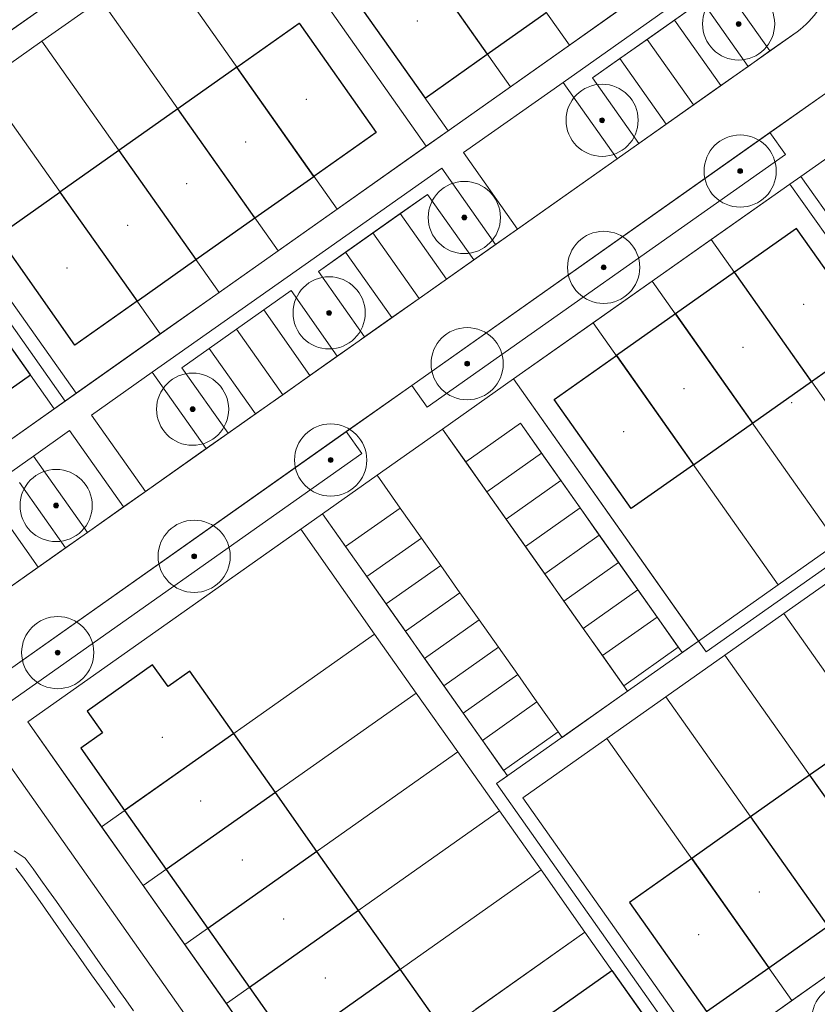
# Model space of a CAD drawing. Extents: x 168554 to 174410, y 515675 to 521218.
# Tile 102 of 110: x 172325 to 172385, y 518929 to 519003. Entities that reach past the tile are written whole.
import ezdxf

# ---------------------------------------------------------------- set-up
doc = ezdxf.new("R2010")
doc.units = 0
doc.header["$MEASUREMENT"] = 0
for name, color, linetype, lineweight in [('Algemeen - 1411 Basislijnen deelgebieden', 5, 'Continuous', 90), ('Algemeen - Fase 1A - 1070 Ondergrond - ontwerp', 7, 'Continuous', 9), ('Deelgebied 3.2 - 1070 Ondergrond ontwerp', 7, 'Continuous', 9), ('Deelgebied 3.2 - 1070 Ondergrond ontwerp bomen', 7, 'Continuous', 9), ('Deelgebied 3.2 - 1071 Ondergrond panden', 7, 'Continuous', 30), ('Deelgebied 3.2 - grondgebonden woningen', 253, 'Continuous', 9), ('Fasering 2', 51, 'Continuous', 0)]:
    doc.layers.add(name, color=color, linetype=linetype, lineweight=lineweight)

msp = doc.modelspace()

# ---------------------------------------------------------------- hatches: boundary and pattern name
at = {"layer": 'Deelgebied 3.2 - 1070 Ondergrond ontwerp bomen', "ltscale": 0.1}
h = msp.add_hatch(color=256, dxfattribs=at)
edge = h.paths.add_edge_path()
edge.add_arc((172378.736, 519002.522), 0.18, 0, 360)
h = msp.add_hatch(color=256, dxfattribs=at)
edge = h.paths.add_edge_path()
edge.add_arc((172368.522, 518995.316), 0.18, 0, 360)
h = msp.add_hatch(color=256, dxfattribs=at)
edge = h.paths.add_edge_path()
edge.add_arc((172378.853, 518991.514), 0.18, 0, 360)
h = msp.add_hatch(color=256, dxfattribs=at)
edge = h.paths.add_edge_path()
edge.add_arc((172358.213, 518988.042), 0.18, 0, 360)
h = msp.add_hatch(color=256, dxfattribs=at)
edge = h.paths.add_edge_path()
edge.add_arc((172368.64, 518984.308), 0.18, 0, 360)
h = msp.add_hatch(color=256, dxfattribs=at)
edge = h.paths.add_edge_path()
edge.add_arc((172348.095, 518980.903), 0.18, 0, 360)
h = msp.add_hatch(color=256, dxfattribs=at)
edge = h.paths.add_edge_path()
edge.add_arc((172358.426, 518977.101), 0.18, 0, 360)
h = msp.add_hatch(color=256, dxfattribs=at)
edge = h.paths.add_edge_path()
edge.add_arc((172337.881, 518973.696), 0.18, 0, 360)
h = msp.add_hatch(color=256, dxfattribs=at)
edge = h.paths.add_edge_path()
edge.add_arc((172348.213, 518969.895), 0.18, 0, 360)
h = msp.add_hatch(color=256, dxfattribs=at)
edge = h.paths.add_edge_path()
edge.add_arc((172327.668, 518966.49), 0.18, 0, 360)
h = msp.add_hatch(color=256, dxfattribs=at)
edge = h.paths.add_edge_path()
edge.add_arc((172337.999, 518962.688), 0.18, 0, 360)
h = msp.add_hatch(color=256, dxfattribs=at)
edge = h.paths.add_edge_path()
edge.add_arc((172327.786, 518955.482), 0.18, 0, 360)

# ---------------------------------------------------------------- linework, layer by layer
at = {"layer": 'Algemeen - 1411 Basislijnen deelgebieden'}
msp.add_lwpolyline([(172267.286, 518940.403, -0.11575), (172350.588, 518894.471, -0.048514), (172377.752, 518864.69), (172381.872, 518858.997), (172417.194, 518808.927), (172429.088, 518792.066), (172482.704, 518716.064), (172482.729, 518716.029), (172487.316, 518709.527), (172488.727, 518707.526)], format="xyb", dxfattribs=at)
at = {"layer": 'Algemeen - Fase 1A - 1070 Ondergrond - ontwerp'}
for radius, end in [(203.209, 102.3653), (203.409, 73.41788)]:
    msp.add_arc((172211.064, 518739.929), radius, 35.20129, end, dxfattribs=at)
at = {"layer": 'Deelgebied 3.2 - 1070 Ondergrond ontwerp'}
for p, q in [((172313.93, 518994.736), (172366.774, 519032.022)), ((172430.11, 519028.98), (172307.817, 518942.692)), ((172366.071, 519000.929), (172352.811, 519019.722)), ((172352.811, 519019.722), (172366.071, 519000.929)), ((172361.658, 518997.816), (172348.398, 519016.609)), ((172348.398, 519016.609), (172361.658, 518997.816)), ((172357.001, 518994.53), (172343.741, 519013.323)), ((172343.741, 519013.323), (172357.001, 518994.53)), ((172381.187, 519011.595), (172328.343, 518974.309)), ((172342.107, 519012.17), (172355.367, 518993.377)), ((172355.367, 518993.377), (172342.107, 519012.17)), ((172359.929, 519000.267), (172354.164, 519008.438)), ((172354.164, 519008.438), (172359.929, 519000.267)), ((172348.689, 518988.665), (172335.429, 519007.458)), ((172335.429, 519007.458), (172348.689, 518988.665)), ((172365.603, 518998.152), (172377.042, 519006.223)), ((172377.042, 519006.223), (172365.603, 518998.152)), ((172377.042, 519006.223), (172381.078, 519000.503)), ((172381.078, 519000.503), (172377.042, 519006.223)), ((172349.506, 519005.152), (172355.271, 518996.981)), ((172327.82, 519004.537), (172323.735, 519001.654)), ((172323.735, 519001.654), (172327.82, 519004.537)), ((172326.604, 519001.231), (172331.017, 519004.344)), ((172331.017, 519004.344), (172326.604, 519001.231)), ((172344.277, 518985.552), (172331.017, 519004.344)), ((172331.017, 519004.344), (172344.277, 518985.552)), ((172367.814, 518998.487), (172375.985, 519004.253)), ((172375.985, 519004.253), (172373.942, 519002.811)), ((172375.985, 519004.253), (172379.444, 518999.35)), ((172379.444, 518999.35), (172375.985, 519004.253)), ((172370.483, 519004.042), (172366.071, 519000.929)), ((172366.071, 519000.929), (172370.483, 519004.042)), ((172359.929, 519000.267), (172364.341, 519003.38)), ((172373.942, 519002.811), (172371.899, 519001.37)), ((172373.942, 519002.811), (172377.401, 518997.909)), ((172377.401, 518997.909), (172373.942, 519002.811)), ((172345.851, 519002.573), (172341.194, 518999.287)), ((172351.617, 518994.402), (172345.851, 519002.573)), ((172313.827, 518953.052), (172383.107, 519001.935)), ((172371.899, 519001.37), (172369.857, 518999.929)), ((172371.899, 519001.37), (172375.358, 518996.468)), ((172375.358, 518996.468), (172371.899, 519001.37)), ((172381.078, 519000.503), (172383.107, 519001.935)), ((172322.192, 518998.118), (172326.604, 519001.231)), ((172326.604, 519001.231), (172322.192, 518998.118)), ((172339.864, 518982.438), (172326.604, 519001.231)), ((172326.604, 519001.231), (172339.864, 518982.438)), ((172366.071, 519000.929), (172361.658, 518997.816)), ((172361.658, 518997.816), (172366.071, 519000.929)), ((172355.271, 518996.981), (172359.929, 519000.267)), ((172369.857, 518999.929), (172367.814, 518998.487)), ((172369.857, 518999.929), (172373.316, 518995.026)), ((172373.316, 518995.026), (172369.857, 518999.929)), ((172379.444, 518999.35), (172381.078, 519000.503)), ((172341.194, 518999.287), (172336.782, 518996.174)), ((172346.959, 518991.116), (172341.194, 518999.287)), ((172341.194, 518999.287), (172346.959, 518991.116)), ((172377.401, 518997.909), (172379.444, 518999.35)), ((172371.273, 518993.585), (172367.814, 518998.487)), ((172367.814, 518998.487), (172371.273, 518993.585)), ((172335.452, 518979.325), (172322.192, 518998.118)), ((172322.192, 518998.118), (172335.452, 518979.325)), ((172361.658, 518997.816), (172357.001, 518994.53)), ((172357.001, 518994.53), (172361.658, 518997.816)), ((172358.154, 518992.895), (172365.603, 518998.152)), ((172365.603, 518998.152), (172358.154, 518992.895)), ((172369.639, 518992.432), (172365.603, 518998.152)), ((172365.603, 518998.152), (172369.639, 518992.432)), ((172375.358, 518996.468), (172377.401, 518997.909)), ((172385.987, 518997.848), (172381.085, 518994.389)), ((172336.782, 518996.174), (172332.37, 518993.06)), ((172342.547, 518988.003), (172336.782, 518996.174)), ((172336.782, 518996.174), (172342.547, 518988.003)), ((172373.316, 518995.026), (172375.358, 518996.468)), ((172328.343, 518974.309), (172313.93, 518994.736)), ((172371.273, 518993.585), (172373.316, 518995.026)), ((172346.959, 518991.116), (172351.617, 518994.402)), ((172381.085, 518994.389), (172354.285, 518975.479)), ((172357.001, 518994.53), (172355.367, 518993.377)), ((172355.367, 518993.377), (172357.001, 518994.53)), ((172381.085, 518994.389), (172382.238, 518992.755)), ((172382.238, 518992.755), (172381.085, 518994.389)), ((172383.391, 518991.12), (172388.294, 518994.579)), ((172388.294, 518994.579), (172383.391, 518991.12)), ((172329.16, 518974.886), (172315.9, 518993.679)), ((172315.9, 518993.679), (172329.16, 518974.886)), ((172355.367, 518993.377), (172348.689, 518988.665)), ((172348.689, 518988.665), (172355.367, 518993.377)), ((172369.639, 518992.432), (172371.273, 518993.585)), ((172332.37, 518993.06), (172327.957, 518989.947)), ((172338.135, 518984.89), (172332.37, 518993.06)), ((172332.37, 518993.06), (172338.135, 518984.89)), ((172382.238, 518992.755), (172355.438, 518973.845)), ((172355.438, 518973.845), (172382.238, 518992.755)), ((172362.19, 518987.176), (172358.154, 518992.895)), ((172358.154, 518992.895), (172362.19, 518987.176)), ((172362.19, 518987.176), (172369.639, 518992.432)), ((172346.306, 518984.536), (172356.52, 518991.742)), ((172356.52, 518991.742), (172346.306, 518984.536)), ((172356.52, 518991.742), (172360.555, 518986.023)), ((172360.555, 518986.023), (172356.52, 518991.742)), ((172342.547, 518988.003), (172346.959, 518991.116)), ((172382.574, 518990.544), (172383.391, 518991.12)), ((172383.391, 518991.12), (172382.574, 518990.544)), ((172383.391, 518991.12), (172397.227, 518971.51)), ((172397.227, 518971.51), (172383.391, 518991.12)), ((172382.574, 518990.544), (172361.902, 518975.958)), ((172376.691, 518986.393), (172382.574, 518990.544)), ((172382.574, 518990.544), (172376.691, 518986.393)), ((172396.987, 518970.117), (172382.574, 518990.544)), ((172382.574, 518990.544), (172396.41, 518970.934)), ((172396.41, 518970.934), (172382.574, 518990.544)), ((172327.957, 518989.947), (172323.3, 518986.661)), ((172333.722, 518981.776), (172327.957, 518989.947)), ((172327.957, 518989.947), (172333.722, 518981.776)), ((172347.291, 518984.007), (172355.462, 518989.772)), ((172355.462, 518989.772), (172353.419, 518988.331)), ((172355.462, 518989.772), (172358.921, 518984.87)), ((172358.921, 518984.87), (172355.462, 518989.772)), ((172338.135, 518984.89), (172342.547, 518988.003)), ((172348.689, 518988.665), (172344.277, 518985.552)), ((172344.277, 518985.552), (172348.689, 518988.665)), ((172353.419, 518988.331), (172351.377, 518986.89)), ((172356.879, 518983.428), (172353.419, 518988.331)), ((172353.419, 518988.331), (172356.879, 518983.428)), ((172323.3, 518986.661), (172329.065, 518978.49)), ((172351.377, 518986.89), (172349.334, 518985.448)), ((172354.836, 518981.987), (172351.377, 518986.89)), ((172351.377, 518986.89), (172354.836, 518981.987)), ((172360.555, 518986.023), (172362.19, 518987.176)), ((172358.921, 518984.87), (172360.555, 518986.023)), ((172372.279, 518983.28), (172376.691, 518986.393)), ((172376.691, 518986.393), (172372.279, 518983.28)), ((172376.691, 518986.393), (172390.527, 518966.783)), ((172390.527, 518966.783), (172376.691, 518986.393)), ((172344.277, 518985.552), (172339.864, 518982.438)), ((172339.864, 518982.438), (172344.277, 518985.552)), ((172349.334, 518985.448), (172347.291, 518984.007)), ((172352.793, 518980.546), (172349.334, 518985.448)), ((172349.334, 518985.448), (172352.793, 518980.546)), ((172319.974, 518984.437), (172327.526, 518973.733)), ((172327.526, 518973.733), (172319.974, 518984.437)), ((172328.343, 518974.309), (172320.791, 518985.013)), ((172333.722, 518981.776), (172338.135, 518984.89)), ((172334.867, 518976.465), (172346.306, 518984.536)), ((172346.306, 518984.536), (172334.867, 518976.465)), ((172356.879, 518983.428), (172358.921, 518984.87)), ((172350.75, 518979.105), (172347.291, 518984.007)), ((172347.291, 518984.007), (172350.75, 518979.105)), ((172354.836, 518981.987), (172356.879, 518983.428)), ((172367.866, 518980.167), (172372.279, 518983.28)), ((172372.279, 518983.28), (172367.866, 518980.167)), ((172372.279, 518983.28), (172386.115, 518963.67)), ((172386.115, 518963.67), (172372.279, 518983.28)), ((172339.864, 518982.438), (172335.452, 518979.325)), ((172335.452, 518979.325), (172339.864, 518982.438)), ((172337.078, 518976.801), (172345.249, 518982.566)), ((172345.249, 518982.566), (172343.206, 518981.125)), ((172345.249, 518982.566), (172348.708, 518977.663)), ((172348.708, 518977.663), (172345.249, 518982.566)), ((172329.065, 518978.49), (172333.722, 518981.776)), ((172352.793, 518980.546), (172354.836, 518981.987)), ((172343.206, 518981.125), (172341.163, 518979.683)), ((172346.665, 518976.222), (172343.206, 518981.125)), ((172343.206, 518981.125), (172346.665, 518976.222)), ((172350.75, 518979.105), (172352.793, 518980.546)), ((172361.902, 518975.958), (172367.866, 518980.167)), ((172367.866, 518980.167), (172361.902, 518975.958)), ((172367.866, 518980.167), (172381.703, 518960.556)), ((172381.703, 518960.556), (172367.866, 518980.167)), ((172335.452, 518979.325), (172329.16, 518974.886)), ((172329.16, 518974.886), (172335.452, 518979.325)), ((172341.163, 518979.683), (172339.12, 518978.242)), ((172344.622, 518974.781), (172341.163, 518979.683)), ((172341.163, 518979.683), (172344.622, 518974.781)), ((172348.708, 518977.663), (172350.342, 518978.816)), ((172350.342, 518978.816), (172350.75, 518979.105)), ((172339.12, 518978.242), (172337.078, 518976.801)), ((172342.58, 518973.339), (172339.12, 518978.242)), ((172339.12, 518978.242), (172342.58, 518973.339)), ((172346.665, 518976.222), (172348.708, 518977.663)), ((172330.314, 518973.252), (172334.867, 518976.465)), ((172334.867, 518976.465), (172330.314, 518973.252)), ((172338.903, 518970.745), (172334.867, 518976.465)), ((172334.867, 518976.465), (172338.903, 518970.745)), ((172340.537, 518971.898), (172337.078, 518976.801)), ((172337.078, 518976.801), (172340.537, 518971.898)), ((172344.622, 518974.781), (172346.665, 518976.222)), ((172354.285, 518975.479), (172349.382, 518972.02)), ((172355.438, 518973.845), (172354.285, 518975.479)), ((172354.285, 518975.479), (172355.438, 518973.845)), ((172356.591, 518972.211), (172361.902, 518975.958)), ((172361.902, 518975.958), (172356.591, 518972.211)), ((172361.902, 518975.958), (172376.315, 518955.531)), ((172375.738, 518956.348), (172361.902, 518975.958)), ((172361.902, 518975.958), (172375.738, 518956.348)), ((172329.16, 518974.886), (172327.526, 518973.733)), ((172327.526, 518973.733), (172329.16, 518974.886)), ((172342.58, 518973.339), (172344.622, 518974.781)), ((172319.355, 518967.968), (172328.343, 518974.309)), ((172327.526, 518973.733), (172319.355, 518967.968)), ((172319.355, 518967.968), (172327.526, 518973.733)), ((172340.537, 518971.898), (172342.58, 518973.339)), ((172334.349, 518967.532), (172330.314, 518973.252)), ((172330.314, 518973.252), (172334.349, 518967.532)), ((172358.32, 518969.759), (172362.406, 518972.642)), ((172362.406, 518972.642), (172358.32, 518969.759)), ((172362.406, 518972.642), (172374.512, 518955.483)), ((172363.991, 518970.395), (172362.406, 518972.642)), ((172349.382, 518972.02), (172320.784, 518951.842)), ((172325.975, 518970.19), (172328.679, 518972.099)), ((172328.679, 518972.099), (172325.975, 518970.19)), ((172328.679, 518972.099), (172332.715, 518966.379)), ((172332.715, 518966.379), (172328.679, 518972.099)), ((172338.903, 518970.745), (172340.537, 518971.898)), ((172349.382, 518972.02), (172350.535, 518970.386)), ((172350.535, 518970.386), (172349.382, 518972.02)), ((172351.688, 518968.751), (172356.591, 518972.211)), ((172356.591, 518972.211), (172351.688, 518968.751)), ((172370.427, 518952.601), (172356.591, 518972.211)), ((172356.591, 518972.211), (172358.32, 518969.759)), ((172350.535, 518970.386), (172321.937, 518950.208)), ((172321.937, 518950.208), (172350.535, 518970.386)), ((172334.349, 518967.532), (172338.903, 518970.745)), ((172363.991, 518970.395), (172359.906, 518967.512)), ((172359.906, 518967.512), (172363.991, 518970.395)), ((172365.432, 518968.352), (172363.991, 518970.395)), ((172314.535, 518962.119), (172325.975, 518970.19)), ((172325.975, 518970.19), (172314.535, 518962.119)), ((172325.975, 518970.19), (172330.01, 518964.471)), ((172330.01, 518964.471), (172325.975, 518970.19)), ((172358.32, 518969.759), (172359.906, 518967.512)), ((172396.987, 518970.117), (172376.315, 518955.531)), ((172376.315, 518955.531), (172396.987, 518970.117)), ((172324.917, 518968.22), (172328.376, 518963.318)), ((172328.376, 518963.318), (172324.917, 518968.22)), ((172347.603, 518965.869), (172351.688, 518968.751)), ((172351.688, 518968.751), (172347.603, 518965.869)), ((172351.688, 518968.751), (172353.418, 518966.3)), ((172353.418, 518966.3), (172351.688, 518968.751)), ((172365.432, 518968.352), (172361.347, 518965.47)), ((172361.347, 518965.47), (172365.432, 518968.352)), ((172366.874, 518966.31), (172365.432, 518968.352)), ((172332.715, 518966.379), (172334.349, 518967.532)), ((172359.906, 518967.512), (172361.347, 518965.47)), ((172322.874, 518966.779), (172326.333, 518961.876)), ((172326.333, 518961.876), (172322.874, 518966.779)), ((172330.01, 518964.471), (172332.715, 518966.379)), ((172349.332, 518963.418), (172353.418, 518966.3)), ((172353.418, 518966.3), (172349.332, 518963.418)), ((172353.418, 518966.3), (172355.003, 518964.053)), ((172355.003, 518964.053), (172353.418, 518966.3)), ((172366.874, 518966.31), (172362.788, 518963.427)), ((172362.788, 518963.427), (172366.874, 518966.31)), ((172368.315, 518964.267), (172366.874, 518966.31)), ((172325.541, 518950.303), (172347.603, 518965.869)), ((172345.969, 518964.716), (172347.603, 518965.869)), ((172347.603, 518965.869), (172345.969, 518964.716)), ((172349.332, 518963.418), (172347.603, 518965.869)), ((172347.603, 518965.869), (172361.439, 518946.259)), ((172347.603, 518965.869), (172349.332, 518963.418)), ((172361.347, 518965.47), (172362.788, 518963.427)), ((172325.541, 518950.303), (172345.969, 518964.716)), ((172345.969, 518964.716), (172325.541, 518950.303)), ((172328.376, 518963.318), (172330.01, 518964.471)), ((172345.969, 518964.716), (172351.503, 518956.872)), ((172351.503, 518956.872), (172345.969, 518964.716)), ((172350.918, 518961.171), (172355.003, 518964.053)), ((172355.003, 518964.053), (172350.918, 518961.171)), ((172355.003, 518964.053), (172356.444, 518962.011)), ((172356.444, 518962.011), (172355.003, 518964.053)), ((172368.315, 518964.267), (172364.229, 518961.384)), ((172364.229, 518961.384), (172368.315, 518964.267)), ((172369.756, 518962.224), (172368.315, 518964.267)), ((172326.333, 518961.876), (172328.376, 518963.318)), ((172350.918, 518961.171), (172349.332, 518963.418)), ((172349.332, 518963.418), (172350.918, 518961.171)), ((172362.788, 518963.427), (172364.229, 518961.384)), ((172386.115, 518963.67), (172381.703, 518960.556)), ((172381.703, 518960.556), (172386.115, 518963.67)), ((172369.756, 518962.224), (172365.671, 518959.341)), ((172365.671, 518959.341), (172369.756, 518962.224)), ((172371.197, 518960.181), (172369.756, 518962.224)), ((172324.291, 518960.435), (172326.333, 518961.876)), ((172352.359, 518959.128), (172356.444, 518962.011)), ((172356.444, 518962.011), (172352.359, 518959.128)), ((172356.444, 518962.011), (172357.886, 518959.968)), ((172357.886, 518959.968), (172356.444, 518962.011)), ((172382.12, 518958.403), (172386.778, 518961.69)), ((172386.778, 518961.69), (172382.12, 518958.403)), ((172352.359, 518959.128), (172350.918, 518961.171)), ((172350.918, 518961.171), (172352.359, 518959.128)), ((172364.229, 518961.384), (172365.671, 518959.341)), ((172371.197, 518960.181), (172367.112, 518957.299)), ((172367.112, 518957.299), (172371.197, 518960.181)), ((172372.639, 518958.139), (172371.197, 518960.181)), ((172381.703, 518960.556), (172375.738, 518956.348)), ((172375.738, 518956.348), (172381.703, 518960.556)), ((172353.8, 518957.085), (172357.886, 518959.968)), ((172357.886, 518959.968), (172353.8, 518957.085)), ((172357.886, 518959.968), (172359.327, 518957.925)), ((172359.327, 518957.925), (172357.886, 518959.968)), ((172365.671, 518959.341), (172367.112, 518957.299)), ((172353.8, 518957.085), (172352.359, 518959.128)), ((172352.359, 518959.128), (172353.8, 518957.085)), ((172355.242, 518955.043), (172359.327, 518957.925)), ((172359.327, 518957.925), (172355.242, 518955.043)), ((172359.327, 518957.925), (172360.768, 518955.882)), ((172360.768, 518955.882), (172359.327, 518957.925)), ((172372.639, 518958.139), (172368.553, 518955.256)), ((172368.553, 518955.256), (172372.639, 518958.139)), ((172374.224, 518955.892), (172372.639, 518958.139)), ((172377.708, 518955.29), (172382.12, 518958.403)), ((172382.12, 518958.403), (172377.708, 518955.29)), ((172395.957, 518938.793), (172382.12, 518958.403)), ((172382.12, 518958.403), (172395.957, 518938.793)), ((172355.242, 518955.043), (172353.8, 518957.085)), ((172353.8, 518957.085), (172355.242, 518955.043)), ((172367.112, 518957.299), (172368.553, 518955.256)), ((172351.503, 518956.872), (172331.076, 518942.459)), ((172331.076, 518942.459), (172351.503, 518956.872)), ((172351.503, 518956.872), (172354.616, 518952.46)), ((172354.616, 518952.46), (172351.503, 518956.872)), ((172375.738, 518956.348), (172360.622, 518945.682)), ((172375.738, 518956.348), (172374.512, 518955.483)), ((172374.512, 518955.483), (172375.738, 518956.348)), ((172376.315, 518955.531), (172375.738, 518956.348)), ((172356.683, 518953), (172360.768, 518955.882)), ((172360.768, 518955.882), (172356.683, 518953)), ((172360.768, 518955.882), (172362.21, 518953.84)), ((172362.21, 518953.84), (172360.768, 518955.882)), ((172374.224, 518955.892), (172370.139, 518953.009)), ((172370.139, 518953.009), (172374.224, 518955.892)), ((172374.512, 518955.483), (172374.224, 518955.892)), ((172356.683, 518953), (172355.242, 518955.043)), ((172355.242, 518955.043), (172356.683, 518953)), ((172368.553, 518955.256), (172370.139, 518953.009)), ((172373.296, 518952.177), (172377.708, 518955.29)), ((172377.708, 518955.29), (172373.296, 518952.177)), ((172391.545, 518935.68), (172377.708, 518955.29)), ((172377.708, 518955.29), (172391.545, 518935.68)), ((172358.124, 518950.957), (172362.21, 518953.84)), ((172362.21, 518953.84), (172358.124, 518950.957)), ((172362.21, 518953.84), (172363.651, 518951.797)), ((172363.651, 518951.797), (172362.21, 518953.84)), ((172358.124, 518950.957), (172356.683, 518953)), ((172356.683, 518953), (172358.124, 518950.957)), ((172370.139, 518953.009), (172370.427, 518952.601)), ((172354.616, 518952.46), (172334.189, 518938.047)), ((172334.189, 518938.047), (172354.616, 518952.46)), ((172354.616, 518952.46), (172357.729, 518948.047)), ((172357.729, 518948.047), (172354.616, 518952.46)), ((172370.427, 518952.601), (172365.525, 518949.141)), ((172365.525, 518949.141), (172370.427, 518952.601)), ((172368.884, 518949.064), (172373.296, 518952.177)), ((172373.296, 518952.177), (172368.884, 518949.064)), ((172387.132, 518932.567), (172373.296, 518952.177)), ((172373.296, 518952.177), (172387.132, 518932.567)), ((172359.565, 518948.914), (172363.651, 518951.797)), ((172363.651, 518951.797), (172359.565, 518948.914)), ((172363.651, 518951.797), (172365.236, 518949.55)), ((172365.236, 518949.55), (172363.651, 518951.797)), ((172359.565, 518948.914), (172358.124, 518950.957)), ((172358.124, 518950.957), (172359.565, 518948.914)), ((172331.076, 518942.459), (172325.541, 518950.303)), ((172346.815, 518920.152), (172325.541, 518950.303)), ((172325.541, 518950.303), (172331.076, 518942.459)), ((172365.236, 518949.55), (172361.151, 518946.667)), ((172361.151, 518946.667), (172365.236, 518949.55)), ((172362.592, 518944.625), (172368.884, 518949.064)), ((172368.884, 518949.064), (172362.592, 518944.625)), ((172365.525, 518949.141), (172365.236, 518949.55)), ((172365.236, 518949.55), (172365.525, 518949.141)), ((172382.72, 518929.454), (172368.884, 518949.064)), ((172368.884, 518949.064), (172382.72, 518929.454)), ((172323.262, 518948.329), (172354.51, 518904.042)), ((172354.51, 518904.042), (172323.262, 518948.329)), ((172361.151, 518946.667), (172359.565, 518948.914)), ((172359.565, 518948.914), (172361.151, 518946.667)), ((172357.729, 518948.047), (172337.302, 518933.634)), ((172337.302, 518933.634), (172357.729, 518948.047)), ((172357.729, 518948.047), (172360.843, 518943.635)), ((172360.843, 518943.635), (172357.729, 518948.047)), ((172361.439, 518946.259), (172360.622, 518945.682)), ((172360.622, 518945.682), (172375.611, 518924.438)), ((172360.622, 518945.682), (172375.611, 518924.438)), ((172376.429, 518925.015), (172362.592, 518944.625)), ((172362.592, 518944.625), (172376.429, 518925.015)), ((172360.843, 518943.635), (172340.416, 518929.222)), ((172340.416, 518929.222), (172360.843, 518943.635)), ((172360.843, 518943.635), (172363.956, 518939.223)), ((172363.956, 518939.223), (172360.843, 518943.635)), ((172334.189, 518938.047), (172331.076, 518942.459)), ((172331.076, 518942.459), (172334.189, 518938.047)), ((172375.611, 518924.438), (172401.431, 518942.656)), ((172324.523, 518940.662), (172325.34, 518940.094)), ((172325.34, 518940.094), (172324.523, 518940.662)), ((172325.34, 518940.094), (172325.956, 518939.308)), ((172325.956, 518939.308), (172325.34, 518940.094)), ((172324.646, 518939.359), (172325.153, 518938.712)), ((172325.153, 518938.712), (172324.646, 518939.359)), ((172325.153, 518938.712), (172325.715, 518937.915)), ((172325.715, 518937.915), (172325.153, 518938.712)), ((172325.956, 518939.308), (172326.532, 518938.491)), ((172326.532, 518938.491), (172325.956, 518939.308)), ((172363.956, 518939.223), (172343.529, 518924.81)), ((172343.529, 518924.81), (172363.956, 518939.223)), ((172363.956, 518939.223), (172367.242, 518934.565)), ((172367.242, 518934.565), (172363.956, 518939.223)), ((172325.715, 518937.915), (172326.292, 518937.098)), ((172326.292, 518937.098), (172325.715, 518937.915)), ((172326.532, 518938.491), (172327.109, 518937.674)), ((172327.109, 518937.674), (172326.532, 518938.491)), ((172337.302, 518933.634), (172334.189, 518938.047)), ((172334.189, 518938.047), (172337.302, 518933.634)), ((172327.109, 518937.674), (172327.685, 518936.857)), ((172327.685, 518936.857), (172327.109, 518937.674)), ((172326.292, 518937.098), (172326.868, 518936.281)), ((172326.868, 518936.281), (172326.292, 518937.098)), ((172327.685, 518936.857), (172328.262, 518936.04)), ((172328.262, 518936.04), (172327.685, 518936.857)), ((172326.868, 518936.281), (172327.445, 518935.464)), ((172327.445, 518935.464), (172326.868, 518936.281)), ((172328.262, 518936.04), (172328.838, 518935.223)), ((172328.838, 518935.223), (172328.262, 518936.04)), ((172327.445, 518935.464), (172328.021, 518934.646)), ((172328.021, 518934.646), (172327.445, 518935.464)), ((172328.838, 518935.223), (172329.415, 518934.406)), ((172329.415, 518934.406), (172328.838, 518935.223)), ((172328.021, 518934.646), (172328.598, 518933.829)), ((172328.598, 518933.829), (172328.021, 518934.646)), ((172329.415, 518934.406), (172329.991, 518933.589)), ((172329.991, 518933.589), (172329.415, 518934.406)), ((172346.815, 518920.152), (172367.242, 518934.565)), ((172367.242, 518934.565), (172359.071, 518928.8)), ((172367.242, 518934.565), (172374.794, 518923.862)), ((172374.794, 518923.862), (172367.242, 518934.565)), ((172328.598, 518933.829), (172329.174, 518933.012)), ((172329.174, 518933.012), (172328.598, 518933.829)), ((172329.991, 518933.589), (172330.568, 518932.772)), ((172330.568, 518932.772), (172329.991, 518933.589)), ((172340.416, 518929.222), (172337.302, 518933.634)), ((172337.302, 518933.634), (172340.416, 518929.222)), ((172329.174, 518933.012), (172329.751, 518932.195)), ((172329.751, 518932.195), (172329.174, 518933.012)), ((172330.568, 518932.772), (172331.144, 518931.955)), ((172331.144, 518931.955), (172330.568, 518932.772)), ((172329.751, 518932.195), (172330.327, 518931.378)), ((172330.327, 518931.378), (172329.751, 518932.195)), ((172387.132, 518932.567), (172382.72, 518929.454)), ((172382.72, 518929.454), (172387.132, 518932.567)), ((172330.327, 518931.378), (172330.904, 518930.561)), ((172330.904, 518930.561), (172330.327, 518931.378)), ((172331.144, 518931.955), (172331.721, 518931.138)), ((172331.721, 518931.138), (172331.144, 518931.955)), ((172330.904, 518930.561), (172331.48, 518929.744)), ((172331.48, 518929.744), (172330.904, 518930.561)), ((172331.721, 518931.138), (172332.297, 518930.32)), ((172332.297, 518930.32), (172331.721, 518931.138)), ((172332.297, 518930.32), (172332.874, 518929.503)), ((172332.874, 518929.503), (172332.297, 518930.32)), ((172331.48, 518929.744), (172332.057, 518928.927)), ((172332.057, 518928.927), (172331.48, 518929.744)), ((172332.874, 518929.503), (172333.45, 518928.686)), ((172333.45, 518928.686), (172332.874, 518929.503)), ((172343.529, 518924.81), (172340.416, 518929.222)), ((172340.416, 518929.222), (172343.529, 518924.81)), ((172382.72, 518929.454), (172376.429, 518925.015)), ((172376.429, 518925.015), (172382.72, 518929.454))]:
    msp.add_line(p, q, dxfattribs=at)
msp.add_arc((172379.648, 519006.837), 6, 305.20599, 35.20599, dxfattribs=at)
msp.add_arc((172379.648, 519006.837), 6, 305.20599, 35.20599, dxfattribs=at)
at = {"layer": 'Deelgebied 3.2 - 1070 Ondergrond ontwerp bomen'}
for centre, radius in [((172378.736, 519002.522), 2.7), ((172378.736, 519002.522), 0.054), ((172368.522, 518995.316), 2.7), ((172368.522, 518995.316), 0.054), ((172378.853, 518991.514), 2.7), ((172378.853, 518991.514), 0.054), ((172358.213, 518988.042), 2.7), ((172358.213, 518988.042), 0.054), ((172368.64, 518984.308), 2.7), ((172368.64, 518984.308), 0.054), ((172348.095, 518980.903), 2.7), ((172348.095, 518980.903), 0.054), ((172358.426, 518977.101), 2.7), ((172358.426, 518977.101), 0.054), ((172337.881, 518973.696), 2.7), ((172337.881, 518973.696), 0.054), ((172348.213, 518969.895), 2.7), ((172348.213, 518969.895), 0.054), ((172327.668, 518966.49), 2.7), ((172327.668, 518966.49), 0.054), ((172337.999, 518962.688), 2.7), ((172337.999, 518962.688), 0.054), ((172327.786, 518955.482), 2.7), ((172327.786, 518955.482), 0.054), ((172386.914, 518928.054), 2.7)]:
    msp.add_circle(centre, radius, dxfattribs=at)
at = {"layer": 'Deelgebied 3.2 - 1070 Ondergrond ontwerp bomen', "ltscale": 0.1}
for centre in [(172378.736, 519002.522), (172368.522, 518995.316), (172378.853, 518991.514), (172358.213, 518988.042), (172368.64, 518984.308), (172348.095, 518980.903), (172358.426, 518977.101), (172337.881, 518973.696), (172348.213, 518969.895), (172327.668, 518966.49), (172337.999, 518962.688), (172327.786, 518955.482)]:
    msp.add_circle(centre, 0.18, dxfattribs=at)
at = {"layer": 'Deelgebied 3.2 - 1071 Ondergrond panden'}
for p, q in [((172354.164, 519008.438), (172359.929, 519000.267)), ((172359.929, 519000.267), (172364.341, 519003.38)), ((172341.194, 518999.287), (172336.782, 518996.174)), ((172346.959, 518991.116), (172341.194, 518999.287)), ((172336.782, 518996.174), (172332.37, 518993.06)), ((172342.547, 518988.003), (172336.782, 518996.174)), ((172332.37, 518993.06), (172327.957, 518989.947)), ((172332.37, 518993.06), (172338.135, 518984.89)), ((172342.547, 518988.003), (172346.959, 518991.116)), ((172327.957, 518989.947), (172333.722, 518981.776)), ((172338.135, 518984.89), (172342.547, 518988.003)), ((172333.722, 518981.776), (172338.135, 518984.89)), ((172378.42, 518983.942), (172374.008, 518980.828)), ((172384.186, 518975.771), (172378.42, 518983.942)), ((172374.008, 518980.828), (172369.596, 518977.715)), ((172374.008, 518980.828), (172379.773, 518972.658)), ((172369.596, 518977.715), (172375.361, 518969.544)), ((172379.773, 518972.658), (172384.186, 518975.771)), ((172375.361, 518969.544), (172379.773, 518972.658)), ((172340.963, 518949.435), (172332.792, 518943.67)), ((172344.076, 518945.023), (172340.963, 518949.435)), ((172388.462, 518949.416), (172384.05, 518946.302)), ((172384.05, 518946.302), (172379.638, 518943.189)), ((172384.05, 518946.302), (172389.815, 518938.131)), ((172344.076, 518945.023), (172335.905, 518939.257)), ((172347.189, 518940.61), (172344.076, 518945.023)), ((172332.792, 518943.67), (172335.905, 518939.257)), ((172379.638, 518943.189), (172375.225, 518940.076)), ((172379.638, 518943.189), (172385.403, 518935.018)), ((172347.189, 518940.61), (172339.018, 518934.845)), ((172350.302, 518936.198), (172347.189, 518940.61)), ((172375.225, 518940.076), (172380.991, 518931.905)), ((172335.905, 518939.257), (172339.018, 518934.845)), ((172350.302, 518936.198), (172342.131, 518930.433)), ((172353.415, 518931.786), (172350.302, 518936.198)), ((172380.991, 518931.905), (172385.403, 518935.018)), ((172339.018, 518934.845), (172342.131, 518930.433)), ((172345.245, 518926.021), (172353.415, 518931.786)), ((172342.131, 518930.433), (172345.245, 518926.021))]:
    msp.add_line(p, q, dxfattribs=at)
for points in [[(172354.164, 519008.438), (172349.506, 519005.152), (172355.271, 518996.981), (172359.929, 519000.267)], [(172341.194, 518999.287), (172345.851, 519002.573), (172351.617, 518994.402), (172346.959, 518991.116)], [(172333.722, 518981.776), (172329.065, 518978.49), (172323.3, 518986.661), (172327.957, 518989.947)], [(172384.186, 518975.771), (172388.843, 518979.057), (172383.078, 518987.228), (172378.42, 518983.942)], [(172375.361, 518969.544), (172370.704, 518966.258), (172364.939, 518974.429), (172369.596, 518977.715)], [(172340.963, 518949.435), (172337.677, 518954.092), (172336.042, 518952.939), (172334.889, 518954.573), (172329.987, 518951.114), (172331.14, 518949.48), (172329.506, 518948.327), (172332.792, 518943.67)], [(172375.225, 518940.076), (172370.568, 518936.79), (172376.333, 518928.619), (172380.991, 518931.905)], [(172353.842, 518925.111), (172356.702, 518927.128), (172353.415, 518931.786)]]:
    msp.add_lwpolyline(points, dxfattribs=at)
at = {"layer": 'Deelgebied 3.2 - 1071 Ondergrond panden', "linetype": 'Continuous'}
for points in [[(172317.568, 518970.501), (172325.739, 518976.266), (172321.992, 518981.577), (172313.821, 518975.812), (172315.262, 518973.769)], [(172362.53, 518923.898), (172361.089, 518925.94), (172369.26, 518931.706), (172373.007, 518926.395), (172364.836, 518920.629)]]:
    msp.add_lwpolyline(points, dxfattribs=at)
at = {"layer": 'Deelgebied 3.2 - grondgebonden woningen'}
for p in [(172354.692, 519002.745), (172346.38, 518996.88), (172341.846, 518993.68), (172337.433, 518990.567), (172333.021, 518987.454), (172328.486, 518984.255), (172383.606, 518981.535), (172379.072, 518978.335), (172374.66, 518975.222), (172370.124, 518972.023), (172335.624, 518949.156), (172338.479, 518944.378), (172341.592, 518939.966), (172380.289, 518937.583), (172344.706, 518935.554), (172375.754, 518934.383), (172347.819, 518931.141)]:
    msp.add_point(p, dxfattribs=at)
at = {"layer": 'Fasering 2'}
msp.add_point((172382.7, 518974.173), dxfattribs=at)

doc.saveas('drawing.dxf')
